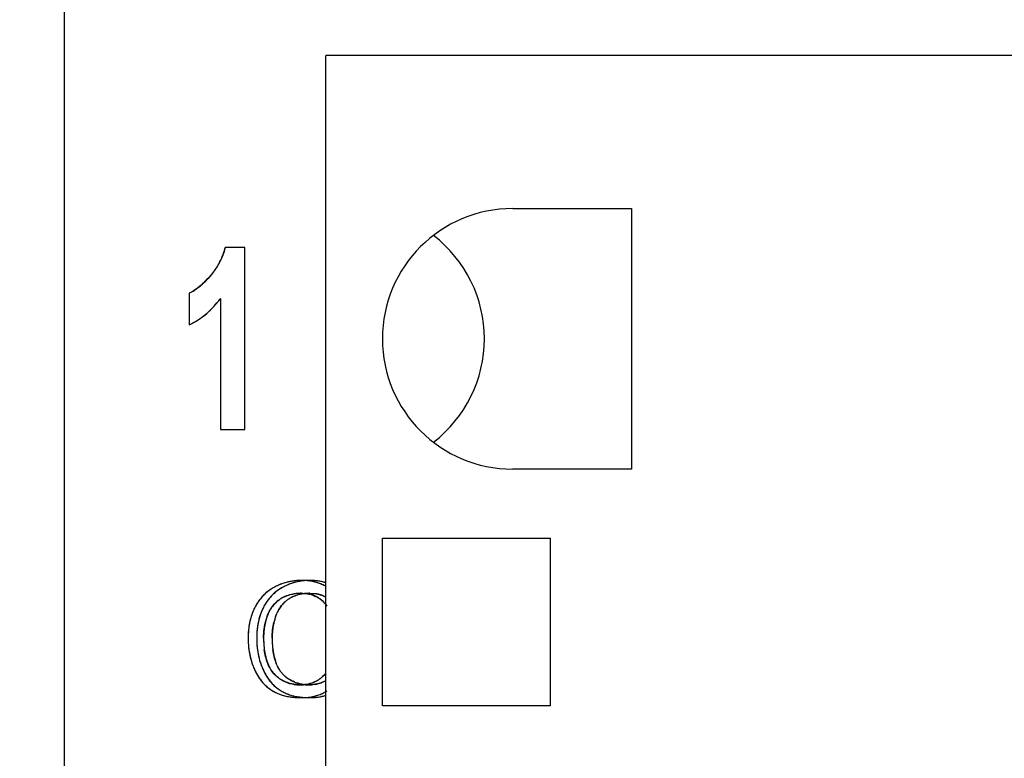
# Model space of a CAD drawing. Header units: millimetres. Extents: x 0 to 420, y 0 to 297.
# Tile 22 of 119: x 87 to 96, y 79 to 86. Entities that reach past the tile are written whole.
import ezdxf

# ---------------------------------------------------------------- set-up
doc = ezdxf.new("R2010")
doc.units = ezdxf.units.MM
doc.header["$LTSCALE"] = 23.1
doc.layers.get('0').update_dxf_attribs({"linetype": 'CONTINUOUS'})
for name, color, linetype in [('03___PRT_ALL_CURVES', 7, 'CONTINUOUS'), ('LAY0001', 7, 'CONTINUOUS'), ('PRITING', 7, 'CONTINUOUS')]:
    doc.layers.add(name, color=color, linetype=linetype)
doc.styles.get("Standard").update_dxf_attribs({"font": 'txt', "width": 0.6})
doc.dimstyles.new('DIMSTYLE_1', dxfattribs={"dimtxt": 4, "dimasz": 2.6, "dimexe": 1.2, "dimexo": 0.1, "dimgap": 1, "dimtad": 1, "dimzin": 0, "dimdsep": 46, "dimtxsty": 'Standard', "dimblk": '_FILLED', "dimblk1": '_FILLED', "dimblk2": '_FILLED', "dimcen": 0.09, "dimazin": 0, "dimtp": 0.01, "dimtm": 0.01, "dimtfac": 1, "dimtofl": 0, "dimtmove": 0, "dimatfit": 3, "dimldrblk": '_FILLED', "dimfxl": 1, "dimtolj": 1, "dimtzin": 0, "dimarcsym": 0})

# ---------------------------------------------------------------- blocks, each defined once
blk = doc.blocks.new('_FILLED')
at = {"color": 0, "linetype": 'ByBlock'}
blk.add_solid([(0, 0), (-1, 0.1923), (-1, -0.1923)], dxfattribs=at)
blk = doc.blocks.new('*D6')
at = {"color": 2, "linetype": 'Continuous', "transparency": 16777216}
for p, q in [((110.4659, 132.3081), (63.9624, 132.3081)), ((65.1624, 132.3081), (65.1624, 71.9066)), ((65.1624, 11.5052), (65.1624, 71.9066)), ((110.4659, 11.5052), (63.9624, 11.5052))]:
    blk.add_line(p, q, dxfattribs=at)
at = {"color": 2, "linetype": 'Continuous', "transparency": 16777216, "xscale": 2.6, "yscale": 2.6, "zscale": 2.6}
for p, rotation in [((65.1624, 132.3081), 90), ((65.1624, 11.5052), 270)]:
    blk.add_blockref('_FILLED', p, dxfattribs=dict(at, rotation=rotation))
at = {"color": 2, "linetype": 'Continuous', "transparency": 16777216, "insert": (60.1624, 71.9066), "char_height": 4, "width": 14.4, "attachment_point": 2, "rotation": 90, "line_spacing_factor": 0.9}
blk.add_mtext('120.80', dxfattribs=at)

msp = doc.modelspace()

# ---------------------------------------------------------------- linework, layer by layer
at = {"color": 7, "linetype": 'Continuous'}
for p, q in [((87.7624, 102.2101), (87.7624, 41.6031)), ((90.0724, 25.4566), (90.0724, 85.4566)), ((105.0724, 85.4566), (90.0724, 85.4566)), ((91.7224, 84.1066), (92.7724, 84.1066)), ((92.7724, 84.1066), (92.7724, 81.8066)), ((92.7724, 81.8066), (91.7224, 81.8066)), ((90.5724, 79.7166), (90.5724, 81.1966)), ((90.5724, 81.1966), (92.0524, 81.1966)), ((92.0524, 81.1966), (92.0524, 79.7166)), ((92.0524, 79.7166), (90.5724, 79.7166))]:
    msp.add_line(p, q, dxfattribs=at)
msp.add_arc((91.7224, 82.9566), 1.15, 90, 270, dxfattribs=at)
for major_axis, start_param, end_param in [((1.15, 0), 0, 0.915504), ((0, 1.15), -2.486301, -1.570796)]:
    msp.add_ellipse((90.3224, 82.9566), major_axis=major_axis, ratio=1, start_param=start_param, end_param=end_param, dxfattribs=at)
at = {"layer": '03___PRT_ALL_CURVES', "color": 4, "linetype": 'Continuous'}
for p, q in [((89.3584, 83.7632), (89.1842, 83.7632)), ((89.3584, 82.1566), (89.3584, 83.7632)), ((88.8664, 83.3583), (88.8664, 83.0799)), ((89.1437, 83.3124), (89.1437, 82.1566)), ((89.1437, 82.1566), (89.3584, 82.1566))]:
    msp.add_line(p, q, dxfattribs=at)
for centre, radius, start, end in [((88.588, 83.9093), 0.6138, 339.35753, 341.63573), ((88.5717, 83.9147), 0.631, 341.63638, 343.87951), ((88.5519, 83.9205), 0.6516, 343.87979, 346.02987), ((88.6198, 83.8959), 0.5793, 329.93959, 332.32015), ((88.6166, 83.8976), 0.5829, 332.32098, 334.68795), ((88.6103, 83.9005), 0.5898, 334.68876, 337.0399), ((88.6008, 83.9045), 0.6001, 337.04063, 339.35685), ((88.6042, 83.9071), 0.5985, 320.42928, 322.78624), ((88.6121, 83.9011), 0.5886, 322.78709, 325.15008), ((88.6174, 83.8974), 0.5821, 325.15089, 327.53949), ((88.62, 83.8958), 0.579, 327.54035, 329.93873), ((88.4463, 84.03), 0.7977, 312.2911, 314.02577), ((88.3497, 84.1292), 0.9362, 314.05488, 316.76856), ((88.2388, 84.2344), 1.089, 316.73613, 318.07156), ((88.5937, 83.9158), 0.6121, 318.0549, 320.42831), ((88.6868, 83.7262), 0.4096, 300.41436, 302.90908), ((88.6453, 83.7896), 0.4854, 302.95987, 307.03491), ((88.5904, 83.8632), 0.5772, 306.98591, 309.16992), ((88.5249, 83.943), 0.6805, 309.19984, 312.32459), ((88.4464, 83.8339), 0.8707, 318.84097, 320.94166), ((88.4116, 83.8621), 0.9155, 320.94296, 323.10155), ((88.5377, 83.7455), 0.7436, 309.83582, 312.16411), ((88.5208, 83.7641), 0.7687, 312.16468, 314.44601), ((88.5001, 83.7852), 0.7982, 314.44648, 316.6737), ((88.4754, 83.8085), 0.8321, 316.67407, 318.8407), ((88.5763, 83.6934), 0.6785, 297.7526, 300.20098), ((88.5737, 83.6979), 0.6838, 300.20182, 302.6418), ((88.5688, 83.7055), 0.6928, 302.64261, 305.06631), ((88.5613, 83.7161), 0.7058, 305.06708, 307.46669), ((88.5511, 83.7294), 0.7226, 307.46741, 309.83518), ((88.577, 83.692), 0.677, 295.3029, 297.75176)]:
    msp.add_arc(centre, radius, start, end, dxfattribs=at)
msp.add_open_spline([(88.8942, 83.3729), (88.8848, 83.3674), (88.8755, 83.3625), (88.8664, 83.3583)], degree=3, dxfattribs=at)
at = {"layer": 'LAY0001', "color": 7, "linetype": 'Continuous'}
for centre, radius, start, end in [((89.8862, 80.4044), 0.4079, 121.58578, 127.1276), ((89.8958, 80.389), 0.426, 118.63831, 121.59955), ((89.9342, 80.319), 0.5059, 116.15446, 118.6528), ((89.9296, 80.3283), 0.4956, 113.72579, 116.15319), ((89.9268, 80.3346), 0.4887, 111.30924, 113.72481), ((89.9254, 80.3381), 0.4849, 108.85904, 111.30835), ((89.9252, 80.3389), 0.484, 106.39673, 108.85809), ((89.9258, 80.3368), 0.4862, 103.96851, 106.39581), ((89.927, 80.3318), 0.4914, 101.55962, 103.96762), ((89.9286, 80.3238), 0.4996, 99.16636, 101.55874), ((89.9304, 80.3126), 0.5109, 96.82153, 99.16562), ((89.933, 80.2896), 0.5341, 92.1828, 96.80164), ((89.9344, 80.2591), 0.5645, 89.99244, 92.20205), ((89.9346, 80.27), 0.5536, 87.42496, 90.01541), ((89.9362, 80.3068), 0.5169, 84.78714, 87.42408), ((89.9392, 80.3394), 0.4841, 81.9034, 84.78829), ((89.9432, 80.3675), 0.4557, 79.06854, 81.90126), ((89.9477, 80.391), 0.4318, 76.08843, 79.06827), ((89.9527, 80.411), 0.4112, 72.94214, 76.08803), ((89.8856, 80.4085), 0.4045, 138.99817, 142.11073), ((89.8789, 80.4143), 0.3957, 133.28049, 139.00265), ((89.8777, 80.4156), 0.3939, 130.10325, 133.27341), ((89.8798, 80.4131), 0.3971, 127.14386, 130.10182), ((89.8974, 80.4318), 0.274, 118.8826, 125.39361), ((89.901, 80.425), 0.2818, 112.33998, 118.8656), ((89.9085, 80.4066), 0.3016, 106.03697, 112.32535), ((89.9177, 80.3745), 0.335, 100.04419, 106.02506), ((89.9259, 80.3282), 0.382, 94.88642, 100.04694), ((89.9312, 80.2656), 0.4448, 89.93205, 94.87816), ((89.9397, 80.4165), 0.2934, 76.30016, 82.27214), ((89.947, 80.4467), 0.2624, 70.05573, 76.28867), ((89.9537, 80.4653), 0.2426, 63.43364, 70.04394), ((89.9582, 80.3643), 0.4897, 153.03782, 155.56069), ((89.9281, 80.3799), 0.4557, 147.66302, 153.07713), ((89.8991, 80.3982), 0.4215, 142.13232, 147.65301), ((89.9153, 80.4145), 0.2997, 147.12306, 156.0806), ((89.9011, 80.4234), 0.2829, 138.28152, 147.08142), ((89.9024, 80.4221), 0.2848, 131.46772, 138.25765), ((89.9113, 80.4119), 0.2984, 125.36165, 131.45776), ((90.0134, 80.3441), 0.5485, 162.92437, 165.28237), ((89.9948, 80.3498), 0.529, 160.51299, 162.92376), ((89.9795, 80.3552), 0.5128, 158.05607, 160.51229), ((89.9674, 80.3601), 0.4997, 155.56154, 158.05528), ((90.1995, 80.3156), 0.6007, 161.46812, 164.23274), ((89.9434, 80.4018), 0.3306, 156.04709, 161.51429), ((90.1242, 80.3226), 0.6615, 171.98105, 174.07386), ((90.0907, 80.3274), 0.6277, 169.81611, 171.98084), ((90.0612, 80.3327), 0.5977, 167.58196, 169.81581), ((90.0355, 80.3383), 0.5714, 165.28287, 167.58156), ((90.1989, 80.3164), 0.6, 170.94619, 174.06596), ((90.1946, 80.317), 0.5957, 167.79325, 170.94479), ((90.1949, 80.3169), 0.596, 164.23316, 167.79146), ((90.2513, 80.3143), 0.7889, 178.04139, 180.01066), ((90.2504, 80.3141), 0.788, 179.99524, 181.60978), ((90.2037, 80.3159), 0.7412, 176.09371, 178.04035), ((90.1618, 80.3187), 0.6993, 174.07399, 176.09364), ((90.2198, 80.3149), 0.6209, 177.0567, 180.00592), ((90.4568, 80.3147), 0.858, 179.99125, 181.51695), ((90.2073, 80.3155), 0.6085, 174.06699, 177.05558), ((90.2227, 80.3133), 0.7603, 181.60893, 183.44034), ((90.1972, 80.3117), 0.7347, 183.44086, 185.26859), ((90.1754, 80.3097), 0.7128, 185.26922, 187.06471), ((90.3813, 80.3124), 0.7824, 181.49984, 184.23097), ((90.3116, 80.3075), 0.7125, 184.24597, 186.12295), ((90.2584, 80.3017), 0.6591, 186.11833, 188.43932), ((90.1567, 80.3074), 0.694, 187.06488, 188.92271), ((90.1403, 80.3049), 0.6774, 188.92285, 190.86659), ((90.1265, 80.3022), 0.6634, 190.86697, 192.85349), ((90.1155, 80.2997), 0.6521, 192.85398, 194.85239), ((90.2041, 80.2936), 0.6041, 188.43428, 191.23291), ((90.1493, 80.2826), 0.5483, 191.22347, 194.81027), ((90.1088, 80.2721), 0.5065, 194.82993, 197.10691), ((90.1072, 80.2975), 0.6435, 194.85283, 196.89436), ((90.1015, 80.2958), 0.6375, 196.89486, 198.97093), ((90.0984, 80.2947), 0.6343, 198.97149, 201.04052), ((90.0979, 80.2945), 0.6337, 201.04106, 203.08543), ((90.0746, 80.2614), 0.4706, 197.08787, 201.132), ((90.0125, 80.258), 0.5408, 203.0709, 205.54992), ((89.969, 80.2368), 0.4924, 205.51653, 210.40508), ((89.9342, 80.2167), 0.4523, 210.43837, 213.3067), ((89.9078, 80.1992), 0.4205, 213.27994, 218.772), ((89.9055, 80.1894), 0.2865, 209.84097, 216.05391), ((89.8915, 80.1793), 0.2692, 216.07503, 221.42243), ((89.8858, 80.1744), 0.2617, 221.43323, 226.01688), ((89.8851, 80.1737), 0.2607, 226.02567, 232.68454), ((89.89, 80.1802), 0.2689, 232.69871, 239.00922), ((89.889, 80.1843), 0.3966, 218.80063, 221.88712), ((89.8801, 80.1764), 0.3847, 221.88926, 224.89303), ((89.8723, 80.1686), 0.3737, 224.88394, 230.83298), ((89.8697, 80.1654), 0.3696, 230.84525, 237.12409), ((89.9265, 80.2404), 0.3393, 238.95482, 244.16712), ((89.9199, 80.227), 0.3243, 244.17606, 249.34007), ((89.9176, 80.221), 0.3179, 249.348, 254.62928), ((89.9181, 80.2227), 0.3197, 254.63799, 259.98003), ((89.9198, 80.2326), 0.3297, 259.9871, 265.07036), ((89.9213, 80.2508), 0.348, 265.07716, 270.02784), ((89.9292, 80.2013), 0.2981, 278.92059, 285.45109), ((89.9342, 80.1827), 0.2788, 285.48303, 290.20595), ((89.9378, 80.1729), 0.2683, 290.19743, 299.37012), ((89.8511, 80.1368), 0.3354, 237.12897, 240.46306), ((89.8584, 80.1496), 0.3501, 240.4654, 243.79868), ((89.8669, 80.1669), 0.3695, 243.80132, 247.14662), ((89.876, 80.1884), 0.3928, 247.14549, 250.15123), ((89.8851, 80.2139), 0.4199, 250.1526, 253.09433), ((89.8946, 80.2451), 0.4525, 253.09595, 255.9948), ((89.9038, 80.2818), 0.4903, 255.99408, 258.68522), ((89.9121, 80.3231), 0.5325, 258.68409, 261.16329), ((89.9193, 80.3697), 0.5795, 261.16325, 263.52595), ((89.9253, 80.4224), 0.6327, 263.52576, 265.77207), ((89.9297, 80.4819), 0.6923, 265.77176, 267.90281), ((89.9343, 80.3054), 0.5158, 272.56866, 275.26477), ((89.9375, 80.2711), 0.4814, 275.2637, 278.23024), ((89.9417, 80.2417), 0.4516, 278.23129, 281.31288), ((89.9464, 80.2181), 0.4275, 281.31503, 284.40438), ((89.9322, 80.55), 0.7604, 267.90393, 270.01693), ((89.9325, 80.3445), 0.5549, 269.98367, 272.5682)]:
    msp.add_arc(centre, radius, start, end, dxfattribs=at)
for points in [[(89.9317, 80.7104), (89.9482, 80.7104), (89.964, 80.7094), (89.9791, 80.7073)], [(89.657, 80.0468), (89.649, 80.0608), (89.6419, 80.0757), (89.6357, 80.0917)], [(89.9754, 79.9069), (89.9581, 79.9042), (89.9401, 79.9028), (89.9215, 79.9028)]]:
    msp.add_open_spline(points, degree=3, dxfattribs=at)
at = {"layer": 'PRITING', "color": 4, "linetype": 'Continuous'}
for p, q in [((89.3584, 83.7632), (89.1842, 83.7632)), ((89.3584, 82.1566), (89.3584, 83.7632)), ((88.8664, 83.3583), (88.8664, 83.0799)), ((89.1437, 83.3124), (89.1437, 82.1566)), ((89.1437, 82.1566), (89.3584, 82.1566))]:
    msp.add_line(p, q, dxfattribs=at)
for centre, radius, start, end in [((88.588, 83.9093), 0.6138, 339.35753, 341.63573), ((88.5717, 83.9147), 0.631, 341.63638, 343.87951), ((88.5519, 83.9205), 0.6516, 343.87979, 346.02987), ((88.6198, 83.8959), 0.5793, 329.93959, 332.32015), ((88.6166, 83.8976), 0.5829, 332.32098, 334.68795), ((88.6103, 83.9005), 0.5898, 334.68876, 337.0399), ((88.6008, 83.9045), 0.6001, 337.04063, 339.35685), ((88.6042, 83.9071), 0.5985, 320.42928, 322.78624), ((88.6121, 83.9011), 0.5886, 322.78709, 325.15008), ((88.6174, 83.8974), 0.5821, 325.15089, 327.53949), ((88.62, 83.8958), 0.579, 327.54035, 329.93873), ((88.4463, 84.03), 0.7977, 312.2911, 314.02577), ((88.3497, 84.1292), 0.9362, 314.05488, 316.76856), ((88.2388, 84.2344), 1.089, 316.73613, 318.07156), ((88.5937, 83.9158), 0.6121, 318.0549, 320.42831), ((88.6868, 83.7262), 0.4096, 300.41436, 302.90908), ((88.6453, 83.7896), 0.4854, 302.95987, 307.03491), ((88.5904, 83.8632), 0.5772, 306.98591, 309.16992), ((88.5249, 83.943), 0.6805, 309.19984, 312.32459), ((88.4464, 83.8339), 0.8707, 318.84097, 320.94166), ((88.4116, 83.8621), 0.9155, 320.94296, 323.10155), ((88.5377, 83.7455), 0.7436, 309.83582, 312.16411), ((88.5208, 83.7641), 0.7687, 312.16468, 314.44601), ((88.5001, 83.7852), 0.7982, 314.44648, 316.6737), ((88.4754, 83.8085), 0.8321, 316.67407, 318.8407), ((88.5763, 83.6934), 0.6785, 297.7526, 300.20098), ((88.5737, 83.6979), 0.6838, 300.20182, 302.6418), ((88.5688, 83.7055), 0.6928, 302.64261, 305.06631), ((88.5613, 83.7161), 0.7058, 305.06708, 307.46669), ((88.5511, 83.7294), 0.7226, 307.46741, 309.83518), ((88.577, 83.692), 0.677, 295.3029, 297.75176)]:
    msp.add_arc(centre, radius, start, end, dxfattribs=at)
at = {"layer": 'PRITING', "color": 7, "linetype": 'Continuous'}
for centre, radius, start, end in [((88.4106, 83.8629), 0.9168, 321.06997, 323.09998), ((89.8118, 80.403), 0.4097, 121.59288, 126.08603), ((89.8168, 80.3953), 0.4188, 118.61045, 124.29224), ((89.8205, 80.389), 0.426, 118.63831, 121.59955), ((89.8588, 80.319), 0.5059, 116.15446, 118.6528), ((89.8556, 80.3254), 0.4987, 116.2817, 118.68452), ((89.852, 80.3331), 0.4903, 109.01258, 116.29187), ((89.8543, 80.3283), 0.4956, 113.72579, 116.15319), ((89.8515, 80.3346), 0.4887, 111.30924, 113.72481), ((89.8501, 80.3381), 0.4849, 108.85904, 111.30835), ((89.931, 80.3254), 0.4987, 116.2817, 118.68452), ((89.8519, 80.3319), 0.4913, 99.22307, 108.95474), ((89.8498, 80.3389), 0.484, 106.39673, 108.85809), ((89.9273, 80.3331), 0.4903, 109.01258, 116.29187), ((89.8504, 80.3368), 0.4862, 103.96851, 106.39581), ((89.8522, 80.3297), 0.4936, 100.14657, 103.96304), ((89.8548, 80.3151), 0.5083, 96.81681, 100.14587), ((89.9282, 80.3278), 0.4955, 96.81316, 108.91524), ((89.8577, 80.2896), 0.5341, 92.1828, 96.80164), ((89.859, 80.2591), 0.5645, 89.99244, 92.20205), ((89.859, 80.2639), 0.5598, 87.47022, 89.98838), ((89.8595, 80.2804), 0.5433, 86.0095, 90.03633), ((89.9322, 80.2965), 0.5271, 93.92493, 96.84494), ((89.862, 80.322), 0.5016, 82.09409, 87.51658), ((89.9344, 80.2637), 0.5599, 89.9962, 93.91369), ((89.8634, 80.3357), 0.4878, 81.34205, 86.01486), ((89.9343, 80.2639), 0.5598, 87.47022, 89.98838), ((89.8704, 80.3822), 0.4408, 76.11668, 81.34317), ((89.8773, 80.411), 0.4112, 72.94214, 76.08803), ((89.8823, 80.4271), 0.3943, 69.76998, 72.94049), ((89.8896, 80.4463), 0.3738, 60.7098, 69.94278), ((89.8868, 80.4395), 0.3811, 66.52471, 69.76858), ((89.8907, 80.4484), 0.3714, 63.26868, 66.52294), ((89.8194, 80.4012), 0.4162, 139.11539, 147.69972), ((89.8103, 80.4085), 0.4045, 138.99817, 142.11073), ((89.8034, 80.4145), 0.3954, 133.13939, 139.05843), ((89.8044, 80.4136), 0.3967, 135.02703, 138.99827), ((89.8023, 80.4157), 0.3937, 130.10262, 135.02299), ((89.8058, 80.4116), 0.3991, 124.30211, 133.10268), ((89.8051, 80.4123), 0.3981, 126.0931, 130.099), ((89.8221, 80.4317), 0.2741, 118.73931, 125.38969), ((89.8219, 80.4319), 0.2738, 119.84313, 125.39482), ((89.824, 80.4284), 0.2779, 115.52, 119.8389), ((89.8292, 80.4171), 0.2904, 109.07038, 115.49476), ((89.8984, 80.4302), 0.276, 115.44007, 125.36915), ((89.8507, 80.3275), 0.3827, 94.76089, 100.09627), ((89.8506, 80.3282), 0.382, 94.88642, 100.04694), ((89.8558, 80.2656), 0.4448, 89.93205, 94.87816), ((89.8559, 80.2646), 0.4458, 89.93498, 94.75473), ((89.9177, 80.3742), 0.3353, 100.10096, 105.92694), ((89.9258, 80.3292), 0.381, 95.08727, 100.10424), ((89.9311, 80.2668), 0.4436, 89.92675, 95.06496), ((89.8615, 80.399), 0.3112, 79.41729, 84.33529), ((89.8679, 80.4328), 0.2769, 73.29597, 79.42802), ((89.8752, 80.4573), 0.2513, 66.74218, 73.28553), ((89.881, 80.4709), 0.2364, 59.95381, 66.72676), ((89.8833, 80.4751), 0.2317, 53.05574, 59.93615), ((89.8929, 80.4882), 0.2154, 45.65115, 53.00103), ((89.8881, 80.3618), 0.4955, 153.05721, 158.13349), ((89.8829, 80.3643), 0.4897, 153.03782, 155.56069), ((89.8608, 80.3756), 0.4649, 149.97154, 153.04894), ((89.8632, 80.3743), 0.4676, 150.3856, 153.03521), ((89.8456, 80.3843), 0.4474, 147.65928, 150.38588), ((89.829, 80.3945), 0.4279, 142.16579, 150.02651), ((89.9691, 80.3592), 0.5017, 153.08425, 160.63509), ((89.9385, 80.3743), 0.4676, 150.3856, 153.03521), ((89.84, 80.4145), 0.2997, 147.12306, 156.0806), ((89.8258, 80.4234), 0.2829, 138.28152, 147.08142), ((89.8271, 80.4221), 0.2848, 131.46772, 138.25765), ((89.836, 80.4119), 0.2984, 125.36165, 131.45776), ((89.902, 80.4225), 0.2842, 131.39502, 140.71153), ((89.9131, 80.4097), 0.3012, 125.39765, 131.37402), ((89.8741, 80.469), 0.2423, 38.85311, 45.63976), ((89.9381, 80.3441), 0.5485, 162.92437, 165.28237), ((89.9195, 80.3498), 0.529, 160.51299, 162.92376), ((89.9038, 80.3554), 0.5124, 157.90268, 160.51303), ((89.8917, 80.3603), 0.4994, 155.56095, 157.90057), ((90.129, 80.3142), 0.6058, 161.48537, 164.57573), ((90.1242, 80.3156), 0.6007, 161.46812, 164.23274), ((89.8681, 80.4018), 0.3306, 156.04709, 161.51429), ((90.2013, 80.3151), 0.6027, 161.4788, 166.13182), ((90.0458, 80.323), 0.6584, 171.60987, 174.07745), ((89.9977, 80.3303), 0.6097, 167.60271, 171.62695), ((89.9602, 80.3383), 0.5714, 165.28287, 167.58156), ((90.1236, 80.3164), 0.6, 170.94619, 174.06596), ((90.1193, 80.317), 0.5957, 167.79325, 170.94479), ((90.1196, 80.3169), 0.596, 164.23316, 167.79146), ((90.176, 80.3143), 0.7889, 178.04139, 180.01066), ((90.1776, 80.3143), 0.7906, 178.15028, 180.00965), ((90.1751, 80.3141), 0.788, 179.99524, 181.60978), ((90.1283, 80.3159), 0.7412, 176.09371, 178.04035), ((90.0865, 80.3187), 0.6993, 174.07399, 176.09364), ((90.253, 80.3143), 0.7906, 178.15028, 180.00965), ((90.1444, 80.3149), 0.6209, 177.0567, 180.00592), ((90.3815, 80.3147), 0.858, 179.99125, 181.51695), ((90.3308, 80.3138), 0.8073, 179.9312, 184.32851), ((90.132, 80.3155), 0.6085, 174.06699, 177.05558), ((90.4062, 80.3138), 0.8073, 179.9312, 184.32851), ((90.1474, 80.3133), 0.7603, 181.60893, 183.44034), ((90.1218, 80.3117), 0.7347, 183.44086, 185.26859), ((90.1001, 80.3097), 0.7128, 185.26922, 187.06471), ((90.3129, 80.3127), 0.7893, 181.50724, 183.80639), ((90.2424, 80.308), 0.7187, 183.80792, 186.11695), ((90.2147, 80.3055), 0.691, 184.36534, 187.61712), ((90.1831, 80.3017), 0.6591, 186.11833, 188.43932), ((90.2901, 80.3055), 0.691, 184.36534, 187.61712), ((90.0813, 80.3074), 0.694, 187.06488, 188.92271), ((90.065, 80.3049), 0.6774, 188.92285, 190.86659), ((90.0491, 80.3018), 0.6613, 190.86445, 193.55119), ((90.031, 80.2975), 0.6427, 192.96717, 201.018), ((90.0344, 80.2982), 0.6461, 193.55045, 196.89079), ((90.1063, 80.2975), 0.6427, 192.96717, 201.018), ((90.1287, 80.2936), 0.6041, 188.43428, 191.23291), ((90.074, 80.2826), 0.5483, 191.22347, 194.81027), ((90.0335, 80.2721), 0.5065, 194.82993, 197.10691), ((90.0262, 80.2958), 0.6375, 196.89486, 198.97093), ((90.0231, 80.2947), 0.6343, 198.97149, 201.04052), ((90.0308, 80.2976), 0.6425, 201.03832, 203.05234), ((90.0226, 80.2945), 0.6337, 201.04106, 203.08543), ((90.1061, 80.2976), 0.6425, 201.03832, 203.05234), ((89.9993, 80.2614), 0.4706, 197.08787, 201.132), ((89.8746, 80.213), 0.3368, 201.09901, 206.80228), ((89.8462, 80.1989), 0.3051, 206.83865, 210.87499), ((89.9372, 80.258), 0.5408, 203.0709, 205.54992), ((89.8936, 80.2368), 0.4924, 205.51653, 210.40508), ((89.8589, 80.2167), 0.4523, 210.43837, 213.3067), ((89.8292, 80.1969), 0.4166, 213.26047, 220.06247), ((89.8285, 80.1882), 0.2845, 210.86807, 216.06724), ((89.8131, 80.1769), 0.2654, 216.03835, 225.98293), ((89.8097, 80.1737), 0.2607, 226.02567, 232.68454), ((89.8147, 80.1802), 0.2689, 232.69871, 239.00922), ((89.8905, 80.1786), 0.268, 216.03268, 222.56617), ((89.8594, 80.1778), 0.2741, 299.42851, 309.68747), ((89.8754, 80.1589), 0.2493, 309.62402, 314.15938), ((89.8075, 80.1789), 0.3884, 220.10091, 224.59952), ((89.7974, 80.169), 0.3742, 224.599, 230.50718), ((89.7942, 80.1652), 0.3693, 230.51838, 233.92536), ((89.7967, 80.1686), 0.3735, 230.93553, 234.00439), ((89.8849, 80.1809), 0.3913, 218.7986, 224.73761), ((89.872, 80.1684), 0.3734, 224.77146, 233.99236), ((89.8491, 80.2367), 0.335, 238.92697, 246.72311), ((89.843, 80.2231), 0.3201, 246.75942, 251.93051), ((89.8422, 80.2206), 0.3175, 251.93755, 255.63873), ((89.8429, 80.2232), 0.3202, 255.64338, 259.97724), ((89.8444, 80.2326), 0.3297, 259.9871, 265.07036), ((89.846, 80.2508), 0.348, 265.07716, 270.02784), ((89.8466, 80.2588), 0.356, 269.92148, 276.10863), ((89.8467, 80.2578), 0.355, 269.90927, 276.09023), ((89.9212, 80.2465), 0.3437, 262.50119, 270.04923), ((89.851, 80.2164), 0.3134, 276.13314, 282.00739), ((89.8562, 80.1916), 0.2881, 282.0264, 287.44681), ((89.922, 80.2593), 0.3565, 269.91758, 275.70145), ((89.8603, 80.1784), 0.2742, 287.4599, 292.34082), ((89.8628, 80.1722), 0.2676, 292.34453, 299.37712), ((89.938, 80.1725), 0.2679, 292.2078, 300.12255), ((89.7948, 80.166), 0.3703, 233.92728, 237.12102), ((89.7973, 80.1693), 0.3744, 234.00359, 237.07341), ((89.7758, 80.1368), 0.3354, 237.12897, 240.46306), ((89.7831, 80.1496), 0.3501, 240.4654, 243.79868), ((89.7916, 80.1669), 0.3695, 243.80132, 247.14662), ((89.8006, 80.1884), 0.3928, 247.14549, 250.15123), ((89.8726, 80.1693), 0.3744, 234.00359, 237.07341), ((89.8098, 80.2139), 0.4199, 250.1526, 253.09433), ((89.8193, 80.2451), 0.4525, 253.09595, 255.9948), ((89.8285, 80.2818), 0.4903, 255.99408, 258.68522), ((89.8367, 80.3231), 0.5325, 258.68409, 261.16329), ((89.844, 80.3697), 0.5795, 261.16325, 263.52595), ((89.85, 80.4224), 0.6327, 263.52576, 265.77207), ((89.8544, 80.4819), 0.6923, 265.77176, 267.90281), ((89.8574, 80.3355), 0.546, 269.96648, 273.7134), ((89.8576, 80.3314), 0.5419, 269.94048, 273.601), ((89.861, 80.2801), 0.4904, 273.70649, 278.20726), ((89.8664, 80.2417), 0.4516, 278.23129, 281.31288), ((89.8711, 80.2181), 0.4275, 281.31503, 284.40438), ((89.8759, 80.1992), 0.408, 284.40451, 287.78142), ((89.8805, 80.185), 0.3932, 287.78457, 291.04132), ((89.8842, 80.1754), 0.3828, 291.04255, 294.57072), ((89.8866, 80.1699), 0.3769, 294.57366, 297.91045), ((89.8568, 80.55), 0.7604, 267.90393, 270.01693), ((89.8568, 80.5532), 0.7637, 268.02537, 270.01663), ((89.9322, 80.5532), 0.7637, 268.02537, 270.01663)]:
    msp.add_arc(centre, radius, start, end, dxfattribs=at)
for points in [[(89.1842, 83.7632), (89.1609, 83.6694), (89.1136, 83.5786), (89.049, 83.5067)], [(88.9848, 83.4415), (88.9492, 83.4089), (88.9101, 83.3787), (88.8664, 83.3583)], [(89.049, 83.5067), (89.0286, 83.484), (89.0073, 83.4621), (88.9848, 83.4415)], [(89.0214, 83.1808), (89.0587, 83.2128), (89.0929, 83.2486), (89.1238, 83.2868)], [(88.8664, 83.0799), (88.9221, 83.1063), (88.9746, 83.1407), (89.0214, 83.1808)], [(89.6916, 80.763), (89.6498, 80.7401), (89.6113, 80.7096), (89.5801, 80.6736)], [(89.8591, 80.8237), (89.8303, 80.8237), (89.8015, 80.8215), (89.7731, 80.8169)], [(90.0178, 80.7974), (89.9898, 80.8077), (89.9605, 80.8147), (89.931, 80.8188)], [(90.0724, 80.8044), (90.0358, 80.8155), (89.9973, 80.8214), (89.959, 80.8231)], [(89.5801, 80.6736), (89.5618, 80.6526), (89.5457, 80.6295), (89.532, 80.6053)], [(89.6903, 80.6721), (89.7191, 80.6879), (89.7512, 80.6985), (89.7836, 80.7043)], [(89.7343, 80.6915), (89.7501, 80.697), (89.7666, 80.7013), (89.7839, 80.7044)], [(89.7798, 80.6794), (89.7946, 80.6864), (89.81, 80.6921), (89.8257, 80.6966)], [(89.8564, 80.7104), (89.8687, 80.7104), (89.8807, 80.7099), (89.8922, 80.7087)], [(89.8564, 80.7104), (89.8683, 80.7104), (89.8802, 80.7099), (89.892, 80.7087)], [(89.892, 80.7087), (89.9382, 80.7041), (89.9854, 80.6882), (90.0225, 80.6603)], [(89.9317, 80.7104), (89.9625, 80.7104), (89.9938, 80.7067), (90.0233, 80.6978)], [(90.0225, 80.6603), (90.0457, 80.6428), (90.0653, 80.6202), (90.0809, 80.5957)], [(90.0233, 80.6978), (90.0403, 80.6926), (90.0569, 80.6856), (90.0724, 80.6769)], [(89.5546, 80.5066), (89.5661, 80.5411), (89.5837, 80.5743), (89.6067, 80.6024)], [(89.6067, 80.6024), (89.623, 80.6224), (89.6423, 80.6402), (89.6633, 80.6552)], [(89.6299, 80.5066), (89.6414, 80.5411), (89.659, 80.5743), (89.682, 80.6024)], [(89.4283, 80.5463), (89.4142, 80.5112), (89.404, 80.4743), (89.3974, 80.437)], [(89.4958, 80.5255), (89.4856, 80.4968), (89.478, 80.467), (89.4727, 80.437)], [(89.3974, 80.437), (89.3917, 80.4049), (89.3885, 80.3723), (89.3875, 80.3398)], [(89.4727, 80.437), (89.467, 80.4049), (89.4639, 80.3723), (89.4628, 80.3398)], [(89.5235, 80.3148), (89.5235, 80.3688), (89.5307, 80.4233), (89.545, 80.4753)], [(89.5988, 80.3148), (89.5988, 80.3634), (89.6046, 80.4124), (89.6162, 80.4596)], [(89.3871, 80.3141), (89.387, 80.2602), (89.3926, 80.2058), (89.4048, 80.1533)], [(89.4624, 80.3141), (89.4624, 80.2602), (89.468, 80.2058), (89.4801, 80.1533)], [(89.5603, 80.0917), (89.5452, 80.1309), (89.5355, 80.1723), (89.5299, 80.2139)], [(89.6357, 80.0917), (89.6205, 80.1309), (89.6108, 80.1723), (89.6052, 80.2139)], [(89.5984, 80.0209), (89.5827, 80.0426), (89.57, 80.0667), (89.5603, 80.0917)], [(89.6738, 80.0209), (89.658, 80.0426), (89.6453, 80.0667), (89.6357, 80.0917)], [(89.4396, 80.046), (89.4563, 80.0068), (89.4779, 79.969), (89.5047, 79.9357)], [(89.5149, 80.046), (89.5316, 80.0068), (89.5532, 79.969), (89.58, 79.9357)], [(89.6762, 79.9497), (89.6461, 79.9678), (89.6191, 79.9925), (89.5984, 80.0209)], [(89.7515, 79.9497), (89.73, 79.9626), (89.7101, 79.9788), (89.6931, 79.9973)], [(90.0344, 79.9669), (90.0091, 79.9459), (89.9796, 79.9293), (89.9485, 79.9187)], [(90.0725, 80.006), (90.0612, 79.9917), (90.0485, 79.9785), (90.0344, 79.9669)], [(89.5047, 79.9357), (89.5215, 79.9148), (89.5405, 79.8955), (89.5614, 79.8786)], [(89.7719, 79.911), (89.7383, 79.9186), (89.7057, 79.932), (89.6762, 79.9497)], [(89.8763, 79.9057), (89.8326, 79.9115), (89.7893, 79.927), (89.7515, 79.9497)], [(89.8461, 79.9028), (89.8212, 79.9028), (89.7962, 79.9054), (89.7719, 79.911)], [(89.9485, 79.9187), (89.9278, 79.9117), (89.9061, 79.9071), (89.8844, 79.9048)], [(90.0393, 79.9245), (90.0133, 79.9139), (89.9853, 79.9074), (89.9574, 79.9046)], [(89.5938, 79.855), (89.6625, 79.8106), (89.7487, 79.7929), (89.8305, 79.79)], [(89.6691, 79.855), (89.6922, 79.8401), (89.7174, 79.828), (89.7434, 79.8187)], [(89.7434, 79.8187), (89.7718, 79.8085), (89.8014, 79.8014), (89.8312, 79.7968)], [(89.8312, 79.7968), (89.8559, 79.793), (89.8809, 79.7909), (89.9058, 79.79)], [(89.8917, 79.7906), (89.9286, 79.793), (89.9656, 79.7994), (90.0008, 79.8107)], [(89.9324, 79.7896), (89.9574, 79.7895), (89.9825, 79.7912), (90.0072, 79.7948)], [(90.0008, 79.8107), (90.0297, 79.82), (90.0577, 79.8327), (90.0836, 79.8486)], [(90.0072, 79.7948), (90.0305, 79.7983), (90.0537, 79.8035), (90.0761, 79.8107)]]:
    msp.add_open_spline(points, degree=3, dxfattribs=at)
at = {"layer": 'PRITING', "color": 4, "linetype": 'Continuous'}
msp.add_open_spline([(88.8942, 83.3729), (88.8848, 83.3674), (88.8755, 83.3625), (88.8664, 83.3583)], degree=3, dxfattribs=at)

# ---------------------------------------------------------------- dimensions: what is measured, and where the dimension line sits
at = {"color": 2, "linetype": 'Continuous'}
dim = msp.add_linear_dim(base=(65.1624, 11.5052), p1=(110.5659, 132.3081), p2=(110.5659, 11.5052), angle=270, dimstyle='DIMSTYLE_1', dxfattribs=at)
dim.commit()
dim.dimension.update_dxf_attribs({"geometry": '*D6', "text_midpoint": (65.1624, 72.2066), "dimtype": 160})

doc.saveas('drawing.dxf')
